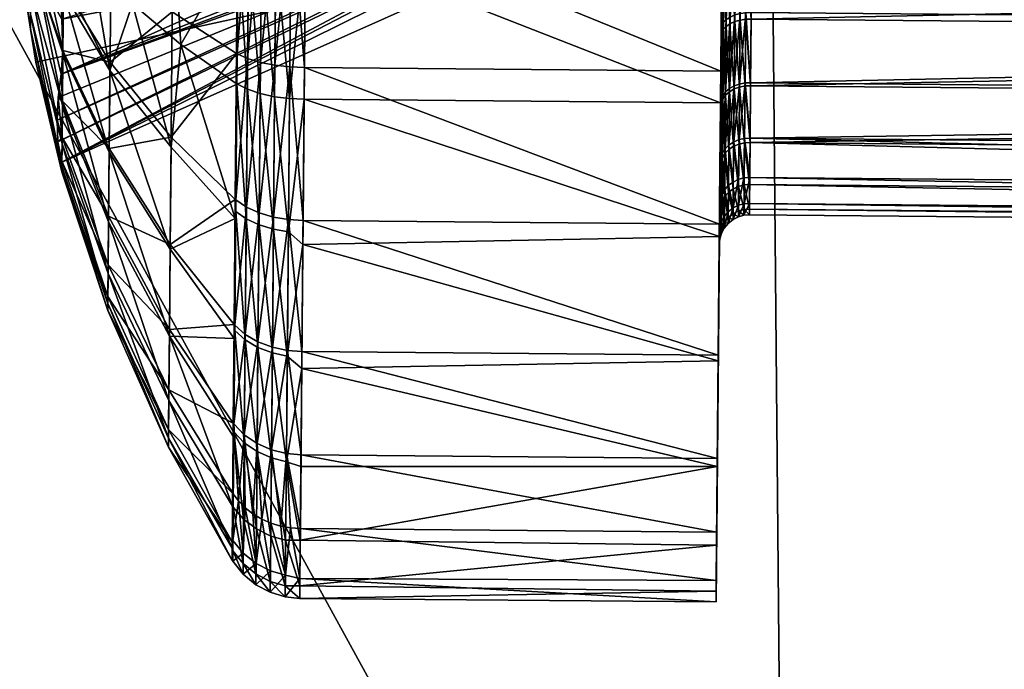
# Model space of a CAD drawing. Header units: centimetres. Extents: x 0 to 20, y -10.6 to 52.4.
# Tile 75 of 256: x 4.663 to 4.993, y -0.829 to -0.611. Entities that reach past the tile are written whole.
import ezdxf

# ---------------------------------------------------------------- set-up
doc = ezdxf.new("R2010")
doc.units = ezdxf.units.CM
doc.layers.add('2563', color=7, linetype='Continuous', true_color=0xe59ad7)
doc.layers.add('2589', color=7, linetype='Continuous', true_color=0x9a9ae5)

msp = doc.modelspace()

# ---------------------------------------------------------------- meshes
at = {"layer": '2563', "color": 254, "true_color": 0xcad1ee}
mesh = msp.add_polyface(dxfattribs=at)
corners = [(5.69193, 1.02199, 37.27855), (5.37775, -0.084, 37.25129), (5.42051, -0.08895, 37.27855), (5.65171, 1.03732, 37.25129), (5.2856, -0.07333, 37.21296), (5.56502, 1.07034, 37.21296), (4.91015, -0.02986, 37.07284), (5.21182, 1.20489, 37.07284), (4.17123, 0.05569, 36.74876), (4.30062, 0.7762, 36.74876), (4.5167, 1.4697, 36.74876), (3.6035, 0.94687, 36.35108), (3.84601, 1.7252, 36.35108), (3.45829, 0.13823, 36.35108), (3.27134, 1.02819, 36.11679), (3.11859, 0.17756, 36.11679), (5.46973, -1.22731, 37.31524), (5.52092, -0.10058, 37.4179), (5.45943, -0.09346, 37.31524), (5.4309, -1.23253, 37.27855), (5.38824, -1.23825, 37.25129), (5.2963, -1.2506, 37.21296), (4.9217, -1.30088, 37.07284), (3.41489, -0.68219, 36.35108), (4.13256, -0.67533, 36.74876), (3.55288, 1.83686, 35.6767), (3.36118, 1.0062, 35.7893), (3.29882, 1.02146, 35.6767), (3.61287, 1.81401, 35.7893), (3.45357, 0.98358, 35.88269), (3.70176, 1.78015, 35.88269), (3.75745, 0.90918, 36.09636), (3.99412, 1.66877, 36.09636), (4.42767, 0.74509, 36.47877), (4.63893, 1.42313, 36.47877), (5.01791, -0.04234, 36.79313), (5.31319, 1.16627, 36.79313), (4.30116, 0.04064, 36.47877), (3.61573, 0.12, 36.09636), (3.30496, 0.15599, 35.88269), (5.38491, -0.08483, 36.93011), (5.65844, 1.03475, 36.93011), (5.51671, -0.10009, 36.9859), (3.57337, -0.68068, 36.09636), (4.26335, -0.67407, 36.47877), (5.02921, -1.28645, 36.79313), (5.39539, -1.23729, 36.93011), (5.52688, -1.21964, 36.9859)]
mesh.append_faces([[corners[k] for k in face] for face in [(0, 1, 2), (3, 4, 1), (4, 3, 5), (5, 6, 4), (6, 5, 7), (7, 8, 6), (7, 9, 8), (10, 11, 9), (11, 10, 12), (9, 13, 8), (13, 9, 11), (9, 7, 10), (12, 14, 11), (11, 15, 13), (16, 17, 18), (19, 18, 2), (20, 2, 1), (21, 1, 4), (22, 4, 6), (8, 23, 24), (23, 8, 13), (24, 6, 8), (25, 26, 27), (28, 29, 26), (30, 31, 29), (32, 33, 31), (33, 32, 34), (35, 33, 34), (35, 34, 36), (31, 37, 38), (37, 31, 33), (33, 35, 37), (29, 38, 39), (38, 29, 31), (36, 40, 35), (40, 36, 41), (41, 42, 40), (43, 39, 38), (38, 44, 43), (44, 38, 37), (45, 37, 35), (46, 35, 40), (47, 40, 42)]], dxfattribs={"color": 254})
mesh = msp.add_polyface(dxfattribs=at)
corners = [(5.42051, -0.08895, 37.27855), (5.38824, -1.23825, 37.25129), (5.4309, -1.23253, 37.27855), (5.37775, -0.084, 37.25129), (5.2963, -1.2506, 37.21296), (5.2856, -0.07333, 37.21296), (4.9217, -1.30088, 37.07284), (4.91015, -0.02986, 37.07284), (4.18446, -1.39985, 36.74876), (4.13256, -0.67533, 36.74876), (3.47313, -1.49534, 36.35108), (3.41489, -0.68219, 36.35108), (5.58338, -2.35609, 37.21296), (5.23164, -2.49442, 37.07284), (4.53939, -2.76666, 36.74876), (4.32267, -2.10171, 36.74876), (3.62825, -2.28304, 36.35108), (3.87148, -3.02933, 36.35108), (3.29738, -2.36944, 36.11679), (3.55324, -3.15448, 36.11679), (3.26054, -0.68367, 35.88269), (3.63022, -1.47425, 36.09636), (3.32015, -1.51588, 35.88269), (3.57337, -0.68068, 36.09636), (5.02921, -1.28645, 36.79313), (4.26335, -0.67407, 36.47877), (4.30116, 0.04064, 36.47877), (4.3141, -1.38245, 36.47877), (5.01791, -0.04234, 36.79313), (5.39539, -1.23729, 36.93011), (3.22587, -1.52853, 35.7893), (3.4789, -2.32204, 35.88269), (3.38686, -2.34608, 35.7893), (3.7816, -2.243, 36.09636), (4.66111, -2.71879, 36.47877), (5.33259, -2.45472, 36.79313), (4.01897, -2.97132, 36.09636), (3.72783, -3.08582, 35.88269), (3.32475, -2.3623, 35.6767), (3.63931, -3.12063, 35.7893), (3.57956, -3.14413, 35.6767), (5.67641, -2.3195, 36.93011)]
mesh.append_faces([[corners[k] for k in face] for face in [(0, 1, 2), (3, 4, 1), (5, 6, 4), (7, 8, 6), (7, 9, 8), (9, 10, 8), (10, 9, 11), (12, 1, 4), (4, 13, 12), (13, 4, 6), (6, 14, 13), (6, 15, 14), (8, 16, 15), (16, 8, 10), (15, 17, 14), (17, 15, 16), (15, 6, 8), (10, 18, 16), (16, 19, 17), (19, 16, 18), (20, 21, 22), (21, 20, 23), (24, 25, 26), (23, 27, 21), (27, 23, 25), (25, 24, 27), (28, 29, 24), (30, 31, 32), (31, 30, 22), (22, 33, 31), (33, 22, 21), (34, 33, 21), (34, 21, 27), (27, 35, 34), (35, 27, 24), (31, 36, 37), (36, 31, 33), (33, 34, 36), (38, 39, 40), (39, 38, 32), (32, 37, 39), (37, 32, 31), (24, 41, 35), (41, 24, 29)]], dxfattribs={"color": 254})
at = {"layer": '2589', "color": 9, "true_color": 0xc6c1bc}
mesh = msp.add_polyface(dxfattribs=at)
corners = [(4.91003, -0.38023, 185.79591), (5.69992, -0.3959, 185.76991), (4.90996, -0.3889, 185.76991), (5.69749, -0.67064, 185.89037), (4.90764, -0.65039, 185.91437), (4.90752, -0.66364, 185.89037), (5.69761, -0.65739, 185.91437), (5.69777, -0.63882, 185.93671), (4.9078, -0.63183, 185.93671), (5.69798, -0.61529, 185.95573), (4.90801, -0.60829, 185.95573), (5.69822, -0.58782, 185.96986), (4.90826, -0.58082, 185.96986), (5.69849, -0.55803, 185.97809), (4.90852, -0.55103, 185.97809), (5.69876, -0.52783, 185.98004), (4.90879, -0.52084, 185.98004), (5.69901, -0.49904, 185.97618), (4.90904, -0.49204, 185.97618), (5.69924, -0.47304, 185.96751), (4.90927, -0.46604, 185.96751), (5.69945, -0.44905, 185.95425), (4.90948, -0.44205, 185.95425), (5.69965, -0.4267, 185.9357), (4.90968, -0.4197, 185.9357), (5.69982, -0.40769, 185.91216), (4.90985, -0.40069, 185.91216), (5.69995, -0.39355, 185.88469), (4.90998, -0.38655, 185.88469), (5.70002, -0.38533, 185.8549), (4.91005, -0.37833, 185.8549), (5.70004, -0.38337, 185.82471), (4.91007, -0.37638, 185.82471), (5.7, -0.38723, 185.79591), (4.90744, -0.67231, 185.86436), (5.69738, -0.68317, 185.83557), (5.69741, -0.67931, 185.86436), (4.90752, -0.66364, 185.89037), (5.69749, -0.67064, 185.89037), (5.69981, -0.40915, 185.74591), (4.90984, -0.40215, 185.74591), (4.90996, -0.3889, 185.76991), (5.69964, -0.42772, 185.72357), (4.90967, -0.42072, 185.72357), (4.90947, -0.44425, 185.70454), (5.69919, -0.47872, 185.69041), (4.90922, -0.47173, 185.69041), (4.90896, -0.50151, 185.68219), (5.69893, -0.50851, 185.68219), (4.90869, -0.53171, 185.68024), (5.6984, -0.5675, 185.6841), (4.90844, -0.5605, 185.6841), (4.90821, -0.5865, 185.69276), (5.69817, -0.5935, 185.69276), (4.90799, -0.61049, 185.70602), (5.69796, -0.61749, 185.70602), (4.90779, -0.63284, 185.72458), (5.69776, -0.63984, 185.72458), (4.90763, -0.65185, 185.74812), (5.6976, -0.65885, 185.74812), (5.69747, -0.67299, 185.77559), (4.9075, -0.666, 185.77559), (5.6974, -0.68121, 185.80537), (4.90743, -0.67421, 185.80537), (4.90741, -0.67617, 185.83557), (4.90814, -0.38873, 185.76984), (4.91003, -0.38023, 185.79591), (4.90996, -0.3889, 185.76991), (4.90968, -0.4197, 185.9357), (4.90767, -0.44194, 185.95441), (4.90948, -0.44205, 185.95425), (4.90985, -0.40069, 185.91216), (4.90786, -0.41957, 185.93582), (4.90998, -0.38655, 185.88469), (4.90803, -0.40053, 185.91225), (4.91005, -0.37833, 185.8549), (4.90816, -0.38638, 185.88475), (4.91007, -0.37638, 185.82471), (4.90823, -0.37815, 185.85492), (4.90825, -0.37619, 185.82469), (4.90802, -0.402, 185.74582), (4.90996, -0.3889, 185.76991), (4.90984, -0.40215, 185.74591), (4.90765, -0.44414, 185.70441), (4.90967, -0.42072, 185.72357), (4.90947, -0.44425, 185.70454), (4.90786, -0.42058, 185.72345)]
mesh.append_faces([[corners[k] for k in face] for face in [(0, 1, 2), (3, 4, 5), (6, 4, 3), (7, 4, 6), (7, 8, 4), (9, 8, 7), (9, 10, 8), (11, 12, 10), (13, 14, 12), (15, 16, 14), (17, 18, 16), (19, 20, 18), (21, 22, 20), (23, 24, 22), (25, 26, 24), (27, 28, 26), (29, 30, 28), (31, 32, 30), (33, 0, 32), (34, 35, 36), (37, 36, 38), (34, 36, 37), (39, 40, 41), (42, 43, 40), (42, 44, 43), (45, 46, 44), (45, 47, 46), (48, 49, 47), (50, 51, 49), (50, 52, 51), (53, 54, 52), (55, 56, 54), (57, 56, 55), (57, 58, 56), (59, 58, 57), (60, 58, 59), (60, 61, 58), (62, 61, 60), (62, 63, 61), (35, 63, 62), (35, 64, 63), (35, 34, 64), (65, 66, 67), (68, 69, 70), (71, 72, 68), (73, 74, 71), (75, 76, 73), (77, 78, 75), (66, 79, 77), (80, 81, 82), (83, 84, 85), (86, 82, 84)]], dxfattribs={"color": 9})
mesh = msp.add_polyface(dxfattribs=at)
corners = [(5.69876, -0.52783, 185.98004), (5.69924, -0.47304, 185.96751), (5.69901, -0.49904, 185.97618), (5.69761, -0.65739, 185.91437), (5.69798, -0.61529, 185.95573), (5.69777, -0.63882, 185.93671), (5.69822, -0.58782, 185.96986), (5.69849, -0.55803, 185.97809), (5.69749, -0.67064, 185.89037), (5.69741, -0.67931, 185.86436), (5.69738, -0.68317, 185.83557), (5.6974, -0.68121, 185.80537), (5.69747, -0.67299, 185.77559), (5.6976, -0.65885, 185.74812), (5.69776, -0.63984, 185.72458), (5.69796, -0.61749, 185.70602), (5.69817, -0.5935, 185.69276), (5.6984, -0.5675, 185.6841), (5.69866, -0.53871, 185.68024), (5.69893, -0.50851, 185.68219), (5.69919, -0.47872, 185.69041), (5.69943, -0.45125, 185.70454), (5.69964, -0.42772, 185.72357), (5.69981, -0.40915, 185.74591), (5.69992, -0.3959, 185.76991), (5.7, -0.38723, 185.79591), (5.70004, -0.38337, 185.82471), (5.70002, -0.38533, 185.8549), (5.69995, -0.39355, 185.88469), (5.69982, -0.40769, 185.91216), (5.69965, -0.4267, 185.9357), (5.69945, -0.44905, 185.95425), (5.69822, -0.58782, 185.96986), (4.90801, -0.60829, 185.95573), (5.69798, -0.61529, 185.95573), (5.69849, -0.55803, 185.97809), (4.90826, -0.58082, 185.96986), (5.69876, -0.52783, 185.98004), (4.90852, -0.55103, 185.97809), (5.69901, -0.49904, 185.97618), (4.90879, -0.52084, 185.98004), (5.69924, -0.47304, 185.96751), (4.90904, -0.49204, 185.97618), (5.69945, -0.44905, 185.95425), (4.90927, -0.46604, 185.96751), (5.69965, -0.4267, 185.9357), (4.90948, -0.44205, 185.95425), (5.69982, -0.40769, 185.91216), (4.90968, -0.4197, 185.9357), (5.69995, -0.39355, 185.88469), (4.90985, -0.40069, 185.91216), (5.70002, -0.38533, 185.8549), (4.90998, -0.38655, 185.88469), (5.70004, -0.38337, 185.82471), (4.91005, -0.37833, 185.8549), (5.7, -0.38723, 185.79591), (4.91007, -0.37638, 185.82471), (5.69992, -0.3959, 185.76991), (4.91003, -0.38023, 185.79591), (5.69981, -0.40915, 185.74591), (4.90996, -0.3889, 185.76991), (5.69992, -0.3959, 185.76991), (5.69964, -0.42772, 185.72357), (4.90984, -0.40215, 185.74591), (5.69943, -0.45125, 185.70454), (4.90947, -0.44425, 185.70454), (5.69919, -0.47872, 185.69041), (5.69893, -0.50851, 185.68219), (4.90896, -0.50151, 185.68219), (5.69866, -0.53871, 185.68024), (4.90869, -0.53171, 185.68024), (5.6984, -0.5675, 185.6841), (5.69817, -0.5935, 185.69276), (4.90821, -0.5865, 185.69276), (5.69796, -0.61749, 185.70602), (4.90799, -0.61049, 185.70602)]
mesh.append_faces([[corners[k] for k in face] for face in [(0, 1, 2), (3, 4, 5), (3, 6, 4), (3, 7, 6), (8, 7, 3), (8, 0, 7), (9, 0, 8), (10, 0, 9), (11, 0, 10), (12, 0, 11), (13, 0, 12), (14, 0, 13), (15, 0, 14), (16, 0, 15), (17, 0, 16), (18, 0, 17), (19, 0, 18), (20, 0, 19), (21, 0, 20), (22, 0, 21), (23, 0, 22), (24, 0, 23), (25, 0, 24), (26, 0, 25), (27, 0, 26), (28, 0, 27), (29, 0, 28), (30, 0, 29), (31, 0, 30), (1, 0, 31), (32, 33, 34), (35, 36, 32), (37, 38, 35), (39, 40, 37), (41, 42, 39), (43, 44, 41), (45, 46, 43), (47, 48, 45), (49, 50, 47), (51, 52, 49), (53, 54, 51), (55, 56, 53), (57, 58, 55), (59, 60, 61), (62, 63, 59), (64, 65, 62), (66, 65, 64), (67, 68, 66), (69, 70, 67), (71, 70, 69), (72, 73, 71), (74, 75, 72)]], dxfattribs={"color": 9})
mesh = msp.add_polyface(dxfattribs=at)
corners = [(4.90582, -0.65051, 185.91446), (4.90752, -0.66364, 185.89037), (4.90764, -0.65039, 185.91437), (4.90559, -0.6638, 185.89044), (4.90598, -0.63193, 185.93683), (4.9078, -0.63183, 185.93671), (4.90619, -0.60837, 185.95587), (4.90801, -0.60829, 185.95573), (4.90644, -0.58086, 185.97003), (4.90826, -0.58082, 185.96986), (4.9067, -0.55104, 185.97824), (4.90852, -0.55103, 185.97809), (4.90697, -0.52081, 185.98021), (4.90879, -0.52084, 185.98004), (4.90722, -0.49199, 185.97635), (4.90904, -0.49204, 185.97618), (4.90511, -0.52078, 185.98074), (4.90536, -0.49185, 185.97687), (4.90484, -0.55111, 185.97878), (4.90457, -0.58104, 185.97052), (4.90433, -0.60864, 185.95631), (4.90562, -0.67245, 185.86441), (4.90752, -0.66364, 185.89037), (4.90559, -0.6638, 185.89044), (4.90744, -0.67231, 185.86436), (4.90559, -0.67632, 185.83559), (4.90741, -0.67617, 185.83557), (4.90561, -0.67436, 185.80536), (4.90743, -0.67421, 185.80537), (4.90568, -0.66614, 185.77553), (4.9075, -0.666, 185.77559), (4.90581, -0.65198, 185.74803), (4.90763, -0.65185, 185.74812), (4.90597, -0.63294, 185.72446), (4.90779, -0.63284, 185.72458), (4.90617, -0.61057, 185.70587), (4.90799, -0.61049, 185.70602), (4.90638, -0.58655, 185.69261), (4.90821, -0.5865, 185.69276), (4.90662, -0.56052, 185.68393), (4.90844, -0.5605, 185.6841), (4.90687, -0.5317, 185.68007), (4.90869, -0.53171, 185.68024), (4.90896, -0.50151, 185.68219), (4.90714, -0.50147, 185.68204), (4.90922, -0.47173, 185.69041), (4.90431, -0.61085, 185.70543), (4.90452, -0.58675, 185.69212), (4.90475, -0.56063, 185.68341), (4.90501, -0.5317, 185.67953), (4.90528, -0.50137, 185.6815), (4.90554, -0.47144, 185.68976)]
mesh.append_faces([[corners[k] for k in face] for face in [(0, 1, 2), (0, 3, 1), (2, 4, 0), (5, 4, 2), (5, 6, 4), (7, 6, 5), (7, 8, 6), (9, 8, 7), (9, 10, 8), (11, 10, 9), (11, 12, 10), (13, 12, 11), (13, 14, 12), (15, 14, 13), (14, 16, 12), (16, 14, 17), (12, 18, 10), (18, 12, 16), (10, 19, 8), (8, 20, 6), (21, 22, 23), (21, 24, 22), (25, 24, 21), (25, 26, 24), (27, 26, 25), (27, 28, 26), (29, 28, 27), (29, 30, 28), (31, 30, 29), (31, 32, 30), (33, 32, 31), (33, 34, 32), (35, 34, 33), (35, 36, 34), (37, 36, 35), (37, 38, 36), (39, 38, 37), (39, 40, 38), (41, 40, 39), (41, 42, 40), (41, 43, 42), (44, 43, 41), (44, 45, 43), (33, 46, 35), (35, 47, 37), (37, 48, 39), (39, 49, 41), (49, 39, 48), (41, 50, 44), (50, 41, 49), (51, 44, 50)]], dxfattribs={"color": 9})
mesh = msp.add_polyface(dxfattribs=at)
corners = [(4.90536, -0.49185, 185.97687), (4.90332, -0.52073, 185.98167), (4.90511, -0.52078, 185.98074), (4.90357, -0.49162, 185.97777), (4.90172, -0.52067, 185.98297), (4.90198, -0.49131, 185.97903), (4.90042, -0.5206, 185.98456), (4.90305, -0.55125, 185.97969), (4.90484, -0.55111, 185.97878), (4.90144, -0.55145, 185.98097), (4.90457, -0.58104, 185.97052), (4.9067, -0.55104, 185.97824), (4.90278, -0.58136, 185.97139), (4.90118, -0.58182, 185.9726), (4.90014, -0.5517, 185.98254), (4.89987, -0.58239, 185.97409), (4.90433, -0.60864, 185.95631), (4.90644, -0.58086, 185.97003), (4.90253, -0.60913, 185.95709), (4.90093, -0.60983, 185.95818), (4.90619, -0.60837, 185.95587), (4.90412, -0.63229, 185.93721), (4.90598, -0.63193, 185.93683), (4.90232, -0.63292, 185.93787), (4.90071, -0.63382, 185.9388), (4.90411, -0.6333, 185.72409), (4.90251, -0.61136, 185.70467), (4.90431, -0.61085, 185.70543), (4.90231, -0.63395, 185.72343), (4.90091, -0.61207, 185.7036), (4.90452, -0.58675, 185.69212), (4.90617, -0.61057, 185.70587), (4.90273, -0.58711, 185.69127), (4.90112, -0.58762, 185.69008), (4.90475, -0.56063, 185.68341), (4.90638, -0.58655, 185.69261), (4.90296, -0.56082, 185.68251), (4.90136, -0.56111, 185.68124), (4.90322, -0.53172, 185.6786), (4.90501, -0.5317, 185.67953), (4.90162, -0.53175, 185.67731), (4.90006, -0.56146, 185.67969), (4.90032, -0.5318, 185.67572), (4.90349, -0.5012, 185.68059), (4.90528, -0.50137, 185.6815), (4.90189, -0.50097, 185.67931), (4.9006, -0.50069, 185.67773)]
mesh.append_faces([[corners[k] for k in face] for face in [(0, 1, 2), (1, 0, 3), (3, 4, 1), (4, 3, 5), (5, 6, 4), (2, 7, 8), (7, 2, 1), (1, 9, 7), (9, 1, 4), (10, 11, 8), (8, 12, 10), (12, 8, 7), (7, 13, 12), (13, 7, 9), (4, 14, 9), (14, 4, 6), (9, 15, 13), (16, 17, 10), (10, 18, 16), (18, 10, 12), (12, 19, 18), (19, 12, 13), (20, 21, 22), (21, 20, 16), (16, 23, 21), (23, 16, 18), (18, 24, 23), (24, 18, 19), (25, 26, 27), (28, 29, 26), (30, 31, 27), (27, 32, 30), (32, 27, 26), (26, 33, 32), (33, 26, 29), (34, 35, 30), (30, 36, 34), (36, 30, 32), (32, 37, 36), (37, 32, 33), (34, 38, 39), (38, 34, 36), (36, 40, 38), (40, 36, 37), (33, 41, 37), (37, 42, 40), (39, 43, 44), (43, 39, 38), (38, 45, 43), (45, 38, 40), (40, 46, 45), (46, 40, 42)]], dxfattribs={"color": 9})
mesh = msp.add_polyface(dxfattribs=at)
corners = [(4.89814, -0.61268, 185.96257), (4.89796, -0.61367, 185.9641), (4.89774, -0.63877, 185.94382), (4.8984, -0.58371, 185.97749), (4.89822, -0.58437, 185.97919), (4.89867, -0.55229, 185.98615), (4.90014, -0.5517, 185.98254), (4.89894, -0.58303, 185.97575), (4.89987, -0.58239, 185.97409), (4.89921, -0.55199, 185.98431), (4.90118, -0.58182, 185.9726), (4.89962, -0.61069, 185.95952), (4.90093, -0.60983, 185.95818), (4.89868, -0.61166, 185.96101), (4.89941, -0.63494, 185.93993), (4.90071, -0.63382, 185.9388), (4.89847, -0.63619, 185.94119), (4.89792, -0.6375, 185.94252), (4.89859, -0.56228, 185.67613), (4.89817, -0.59043, 185.68361), (4.89842, -0.56269, 185.67436), (4.89834, -0.5897, 185.68527), (4.89794, -0.61602, 185.69774), (4.89812, -0.615, 185.69925), (4.89773, -0.63985, 185.71754), (4.90071, -0.63486, 185.72252), (4.8996, -0.61296, 185.70227), (4.90091, -0.61207, 185.7036), (4.8994, -0.63598, 185.72139), (4.89866, -0.61396, 185.70079), (4.89846, -0.63724, 185.72014), (4.89982, -0.58825, 185.68861), (4.90112, -0.58762, 185.69008), (4.89889, -0.58896, 185.68698), (4.90006, -0.56146, 185.67969), (4.89913, -0.56186, 185.67795), (4.89842, -0.56269, 185.67436), (4.89774, -0.63861, 185.5737), (4.89817, -0.59008, 185.55753), (4.89817, -0.59043, 185.68361), (4.89822, -0.58437, 185.97919), (4.89784, -0.628, 186.09097), (4.89796, -0.61367, 185.9641), (4.89833, -0.5724, 186.10629), (4.89833, -0.5724, 186.10629), (4.75869, -0.57116, 186.10629), (4.89784, -0.628, 186.09097), (4.75857, -0.58411, 185.55646), (4.89817, -0.59008, 185.55753), (4.89774, -0.63861, 185.5737), (4.83318, -0.58877, 185.81743), (4.83325, -0.58056, 185.8217), (4.83327, -0.57847, 185.81291), (4.83325, -0.58114, 185.8329), (4.83325, -0.58097, 185.83522), (4.83332, -0.5736, 185.80206), (4.83325, -0.58067, 185.79669), (4.83329, -0.57616, 185.80699), (4.83337, -0.56769, 185.79381), (4.83327, -0.57939, 185.84422), (4.82829, -0.57973, 185.84413), (4.83329, -0.57653, 185.85246), (4.82835, -0.57255, 185.8605), (4.83335, -0.56937, 185.86443), (4.8333, -0.57536, 185.85495), (4.83329, -0.57653, 185.85246)]
mesh.append_faces([[corners[k] for k in face] for face in [(0, 1, 2), (3, 1, 0), (3, 4, 1), (5, 4, 3), (6, 7, 8), (9, 3, 7), (10, 11, 12), (11, 10, 8), (8, 13, 11), (13, 8, 7), (7, 0, 13), (0, 7, 3), (12, 14, 15), (14, 12, 11), (11, 16, 14), (16, 11, 13), (13, 17, 16), (17, 13, 0), (18, 19, 20), (21, 19, 18), (21, 22, 19), (23, 22, 21), (23, 24, 22), (25, 26, 27), (26, 25, 28), (28, 29, 26), (30, 23, 29), (27, 31, 32), (31, 27, 26), (26, 33, 31), (33, 26, 29), (29, 21, 33), (21, 29, 23), (34, 32, 31), (35, 31, 33), (33, 18, 35), (18, 33, 21), (36, 37, 38), (39, 37, 36), (40, 41, 42), (40, 43, 41), (44, 45, 46), (47, 48, 49), (50, 51, 52), (53, 50, 54), (51, 50, 53), (55, 56, 57), (56, 55, 58), (59, 60, 61), (62, 63, 64), (62, 64, 65)]], dxfattribs={"color": 9})
mesh = msp.add_polyface(dxfattribs=at)
corners = [(4.71669, -0.61903, 185.61472), (4.71414, -0.57695, 185.60655), (4.73574, -0.58577, 185.56975), (4.70047, -0.60538, 185.64551), (4.67598, -0.59381, 185.7175), (4.69294, -0.62771, 185.67784), (4.67736, -0.60147, 185.71629), (4.67693, -0.65022, 185.88539), (4.6756, -0.63684, 185.89975), (4.67522, -0.64442, 185.88284), (4.67704, -0.63807, 185.90739), (4.67661, -0.629, 185.91647), (4.67719, -0.62104, 185.92789), (4.6684, -0.59521, 185.9017), (4.67547, -0.65171, 185.86581), (4.66813, -0.62493, 185.83392), (4.67683, -0.66171, 185.83513), (4.67634, -0.65871, 185.84871), (4.6663, -0.61386, 185.81512), (4.67685, -0.65991, 185.80743), (4.66274, -0.59067, 185.81892), (4.66634, -0.60888, 185.79706), (4.66277, -0.58699, 185.80559), (4.66642, -0.6003, 185.7804), (4.66839, -0.59571, 185.75906), (4.67703, -0.63941, 185.75491), (4.67718, -0.62197, 185.73332), (4.67677, -0.61056, 185.72536), (4.66666, -0.57388, 185.90631), (4.67738, -0.59946, 185.94533), (4.71349, -0.65012, 186.02242), (4.73542, -0.622, 186.07927), (4.71386, -0.60806, 186.04407), (4.71346, -0.65349, 185.64011), (4.71669, -0.61903, 185.61472), (4.73493, -0.67743, 185.61057), (4.70047, -0.60538, 185.64551), (4.68681, -0.5913, 185.67734), (4.69269, -0.65512, 185.70062), (4.69249, -0.67846, 185.72949), (4.67691, -0.65238, 185.78011), (4.69271, -0.65388, 185.96091), (4.69296, -0.625, 185.98424), (4.69326, -0.59129, 186.00159), (4.66839, -0.59571, 185.75906), (4.83325, -0.58067, 185.79669), (4.67677, -0.61056, 185.72536), (4.83318, -0.58877, 185.81743), (4.66813, -0.62493, 185.83392), (4.67634, -0.65871, 185.84871), (4.66274, -0.59067, 185.81892), (4.6684, -0.59521, 185.9017), (4.83345, -0.55906, 185.88521), (4.67661, -0.629, 185.91647), (4.82704, -0.5785, 185.84846), (4.67634, -0.65871, 185.84871), (4.67547, -0.65171, 185.86581), (4.82707, -0.57491, 185.85667), (4.6756, -0.63684, 185.89975), (4.67661, -0.629, 185.91647), (4.67522, -0.64442, 185.88284), (4.82663, -0.57689, 185.85265)]
mesh.append_faces([[corners[k] for k in face] for face in [(0, 1, 2), (3, 1, 0), (4, 5, 6), (7, 8, 9), (10, 8, 7), (10, 11, 8), (12, 11, 10), (12, 13, 11), (14, 7, 9), (15, 16, 17), (16, 18, 19), (15, 18, 16), (20, 18, 15), (20, 21, 18), (22, 21, 20), (22, 23, 21), (24, 25, 23), (24, 26, 25), (27, 26, 24), (27, 6, 26), (4, 6, 27), (28, 12, 29), (28, 13, 12), (30, 31, 32), (33, 34, 35), (33, 36, 34), (5, 36, 33), (5, 37, 36), (5, 4, 37), (6, 38, 26), (38, 6, 5), (26, 39, 25), (23, 40, 21), (40, 23, 25), (21, 19, 18), (19, 21, 40), (10, 41, 12), (12, 42, 29), (42, 12, 41), (43, 29, 42), (41, 30, 42), (42, 32, 43), (32, 42, 30), (44, 45, 46), (47, 48, 49), (47, 50, 48), (51, 52, 53), (54, 55, 56), (57, 58, 59), (57, 60, 58), (61, 56, 60)]], dxfattribs={"color": 9})
mesh = msp.add_polyface(dxfattribs=at)
corners = [(4.89784, -0.628, 186.09097), (4.75869, -0.57116, 186.10629), (4.75819, -0.62677, 186.09097), (4.75857, -0.58411, 185.55646), (4.89774, -0.63861, 185.5737), (4.7581, -0.63738, 185.5737), (4.73574, -0.58577, 185.56975), (4.73554, -0.63227, 185.5849), (4.73533, -0.63213, 185.58521), (4.73493, -0.67743, 185.61057), (4.75319, -0.63715, 185.57411), (4.75857, -0.58411, 185.55646), (4.7581, -0.63738, 185.5737), (4.75362, -0.58869, 185.55797), (4.73596, -0.58585, 185.56943), (4.74777, -0.68101, 185.60001), (4.74334, -0.63548, 185.57773), (4.74817, -0.63653, 185.57544), (4.74295, -0.67956, 185.60208), (4.73904, -0.63403, 185.58095), (4.73865, -0.67755, 185.605), (4.74859, -0.58832, 185.55937), (4.74376, -0.5877, 185.56181), (4.73945, -0.58686, 185.56523), (4.75377, -0.57104, 186.10585), (4.75819, -0.62677, 186.09097), (4.75869, -0.57116, 186.10629), (4.75328, -0.62656, 186.09055), (4.75774, -0.67805, 186.06458), (4.73563, -0.62212, 186.07957), (4.73542, -0.622, 186.07927), (4.73499, -0.67098, 186.05406), (4.73611, -0.56894, 186.09424), (4.73589, -0.56889, 186.09392), (4.74826, -0.62599, 186.0892), (4.74875, -0.57076, 186.10443), (4.74343, -0.62503, 186.08687), (4.74392, -0.5703, 186.10196), (4.73913, -0.62372, 186.0836), (4.73961, -0.56969, 186.0985), (4.74781, -0.67692, 186.06299), (4.74299, -0.67551, 186.06088), (4.73869, -0.67356, 186.05795), (4.7352, -0.67116, 186.05434), (4.71669, -0.61903, 185.61472), (4.73574, -0.58577, 185.56975), (4.73533, -0.63213, 185.58521), (4.73493, -0.67743, 185.61057), (4.71669, -0.61903, 185.61472), (4.73533, -0.63213, 185.58521), (4.71386, -0.60806, 186.04407), (4.73542, -0.622, 186.07927), (4.73589, -0.56889, 186.09392), (4.71349, -0.65012, 186.02242), (4.73499, -0.67098, 186.05406), (4.83341, -0.56289, 185.78889), (4.67677, -0.61056, 185.72536), (4.83325, -0.58067, 185.79669), (4.66274, -0.59067, 185.81892), (4.83318, -0.58877, 185.81743), (4.83327, -0.57847, 185.81291), (4.83329, -0.57616, 185.80699), (4.66277, -0.58699, 185.80559), (4.83328, -0.5779, 185.81126), (4.83327, -0.57847, 185.81291), (4.83338, -0.56686, 185.86742), (4.67661, -0.629, 185.91647), (4.83345, -0.55906, 185.88521), (4.82835, -0.57255, 185.8605), (4.82707, -0.57491, 185.85667), (4.82663, -0.57689, 185.85265), (4.67522, -0.64442, 185.88284), (4.82704, -0.5785, 185.84846), (4.67547, -0.65171, 185.86581), (4.67634, -0.65871, 185.84871), (4.83325, -0.58097, 185.83522), (4.83318, -0.58877, 185.81743), (4.82829, -0.57973, 185.84413)]
mesh.append_faces([[corners[k] for k in face] for face in [(0, 1, 2), (3, 4, 5), (6, 7, 8), (7, 9, 8), (10, 11, 12), (13, 11, 10), (7, 6, 14), (15, 16, 17), (18, 19, 16), (20, 7, 19), (10, 21, 13), (21, 10, 17), (17, 22, 21), (22, 17, 16), (16, 23, 22), (23, 16, 19), (19, 14, 23), (14, 19, 7), (24, 25, 26), (27, 25, 24), (27, 28, 25), (29, 30, 31), (32, 30, 29), (32, 33, 30), (24, 34, 27), (34, 24, 35), (35, 36, 34), (36, 35, 37), (37, 38, 36), (38, 37, 39), (39, 29, 38), (29, 39, 32), (40, 27, 34), (41, 34, 36), (42, 36, 38), (43, 38, 29), (44, 45, 46), (47, 48, 49), (50, 51, 52), (53, 54, 51), (55, 56, 57), (58, 59, 60), (61, 62, 63), (63, 62, 64), (65, 66, 67), (68, 66, 65), (69, 66, 68), (70, 71, 69), (72, 73, 70), (74, 75, 76), (74, 77, 75), (74, 72, 77)]], dxfattribs={"color": 9})
mesh = msp.add_polyface(dxfattribs=at)
corners = [(4.89924, -0.65406, 185.9169), (4.90043, -0.66626, 185.89154), (4.90055, -0.65275, 185.91602), (4.89918, -0.66762, 185.89215), (4.89823, -0.66921, 185.89285), (4.8983, -0.65553, 185.91791), (4.89764, -0.67094, 185.89362), (4.89775, -0.65707, 185.91896), (4.89744, -0.67271, 185.89439), (4.89757, -0.65857, 185.91998), (4.89792, -0.6375, 185.94252), (4.89774, -0.63877, 185.94382), (4.89814, -0.61268, 185.96257), (4.90071, -0.63382, 185.9388), (4.89941, -0.63494, 185.93993), (4.89847, -0.63619, 185.94119), (4.89791, -0.63856, 185.71883), (4.89773, -0.63985, 185.71754), (4.89812, -0.615, 185.69925), (4.89755, -0.66014, 185.74265), (4.89773, -0.65862, 185.74364), (4.89742, -0.67522, 185.77196), (4.8976, -0.67353, 185.77261), (4.89754, -0.68018, 185.86624), (4.89764, -0.67094, 185.89362), (4.89744, -0.67271, 185.89439), (4.89809, -0.67838, 185.86581), (4.89823, -0.66921, 185.89285), (4.89904, -0.67664, 185.8654), (4.89918, -0.66762, 185.89215), (4.90035, -0.6751, 185.86504), (4.90043, -0.66626, 185.89154), (4.90033, -0.67703, 185.8049), (4.89909, -0.67014, 185.77394), (4.90041, -0.66866, 185.77452), (4.89902, -0.6786, 185.80463), (4.89815, -0.6718, 185.7733), (4.89922, -0.65557, 185.74564), (4.90053, -0.65424, 185.74652), (4.89828, -0.65706, 185.74466), (4.8994, -0.63598, 185.72139), (4.90071, -0.63486, 185.72252), (4.89846, -0.63724, 185.72014), (4.89866, -0.61396, 185.70079), (4.89817, -0.59043, 185.68361), (4.89735, -0.6834, 185.59845), (4.89774, -0.63861, 185.5737), (4.89794, -0.61602, 185.69774), (4.89773, -0.63985, 185.71754), (4.89698, -0.72511, 185.6331), (4.89774, -0.63877, 185.94382), (4.89699, -0.72322, 186.02907), (4.89757, -0.65857, 185.91998), (4.89796, -0.61367, 185.9641), (4.89738, -0.67929, 186.06458), (4.89784, -0.628, 186.09097), (4.89784, -0.628, 186.09097), (4.75819, -0.62677, 186.09097), (4.89738, -0.67929, 186.06458), (4.7581, -0.63738, 185.5737), (4.89774, -0.63861, 185.5737), (4.89735, -0.6834, 185.59845)]
mesh.append_faces([[corners[k] for k in face] for face in [(0, 1, 2), (0, 3, 1), (0, 4, 3), (5, 4, 0), (5, 6, 4), (7, 6, 5), (7, 8, 6), (7, 9, 8), (10, 9, 7), (10, 11, 9), (12, 11, 10), (13, 0, 2), (0, 13, 14), (14, 5, 0), (5, 14, 15), (15, 7, 5), (7, 15, 10), (16, 17, 18), (16, 19, 17), (20, 19, 16), (20, 21, 19), (22, 21, 20), (23, 24, 25), (26, 27, 24), (28, 27, 26), (28, 29, 27), (30, 29, 28), (30, 31, 29), (32, 33, 34), (35, 36, 33), (34, 37, 38), (37, 34, 33), (33, 39, 37), (39, 33, 36), (36, 20, 39), (20, 36, 22), (38, 40, 41), (40, 38, 37), (37, 42, 40), (42, 37, 39), (39, 16, 42), (16, 39, 20), (43, 40, 42), (18, 42, 16), (44, 45, 46), (47, 45, 44), (48, 49, 47), (50, 51, 52), (53, 54, 50), (53, 55, 54), (56, 57, 58), (59, 60, 61)]], dxfattribs={"color": 9})
mesh = msp.add_polyface(dxfattribs=at)
corners = [(4.90395, -0.65094, 185.91476), (4.90559, -0.6638, 185.89044), (4.90582, -0.65051, 185.91446), (4.90369, -0.6643, 185.89067), (4.90216, -0.65169, 185.91528), (4.90194, -0.66515, 185.89105), (4.90055, -0.65275, 185.91602), (4.90043, -0.66626, 185.89154), (4.90598, -0.63193, 185.93683), (4.90412, -0.63229, 185.93721), (4.90232, -0.63292, 185.93787), (4.90071, -0.63382, 185.9388), (4.90196, -0.67385, 185.86475), (4.90043, -0.66626, 185.89154), (4.90035, -0.6751, 185.86504), (4.90194, -0.66515, 185.89105), (4.90369, -0.6643, 185.89067), (4.90376, -0.67296, 185.86453), (4.90559, -0.6638, 185.89044), (4.90562, -0.67245, 185.86441), (4.90372, -0.67684, 185.8356), (4.90559, -0.67632, 185.83559), (4.90192, -0.67775, 185.83563), (4.90031, -0.67903, 185.83568), (4.90374, -0.67487, 185.80527), (4.90561, -0.67436, 185.80536), (4.90194, -0.67577, 185.80511), (4.90033, -0.67703, 185.8049), (4.90381, -0.66662, 185.77533), (4.90568, -0.66614, 185.77553), (4.90202, -0.66747, 185.77499), (4.90041, -0.66866, 185.77452), (4.90394, -0.65241, 185.74773), (4.90581, -0.65198, 185.74803), (4.90214, -0.65317, 185.74722), (4.90053, -0.65424, 185.74652), (4.90411, -0.6333, 185.72409), (4.90597, -0.63294, 185.72446), (4.90231, -0.63395, 185.72343), (4.90071, -0.63486, 185.72252), (4.90431, -0.61085, 185.70543), (4.90251, -0.61136, 185.70467), (4.90091, -0.61207, 185.7036)]
mesh.append_faces([[corners[k] for k in face] for face in [(0, 1, 2), (0, 3, 1), (4, 3, 0), (4, 5, 3), (6, 5, 4), (6, 7, 5), (8, 0, 2), (0, 8, 9), (9, 4, 0), (4, 9, 10), (10, 6, 4), (6, 10, 11), (12, 13, 14), (12, 15, 13), (12, 16, 15), (17, 16, 12), (17, 18, 16), (19, 18, 17), (19, 20, 21), (20, 19, 17), (17, 22, 20), (22, 17, 12), (12, 23, 22), (23, 12, 14), (21, 24, 25), (24, 21, 20), (20, 26, 24), (26, 20, 22), (22, 27, 26), (27, 22, 23), (25, 28, 29), (28, 25, 24), (24, 30, 28), (30, 24, 26), (26, 31, 30), (31, 26, 27), (29, 32, 33), (32, 29, 28), (28, 34, 32), (34, 28, 30), (30, 35, 34), (35, 30, 31), (33, 36, 37), (36, 33, 32), (32, 38, 36), (38, 32, 34), (34, 39, 38), (39, 34, 35), (40, 37, 36), (41, 36, 38), (42, 38, 39)]], dxfattribs={"color": 9})
mesh = msp.add_polyface(dxfattribs=at)
corners = [(4.8976, -0.67353, 185.77261), (4.89734, -0.68398, 185.80373), (4.89742, -0.67522, 185.77196), (4.89752, -0.68219, 185.80403), (4.89732, -0.68607, 185.83594), (4.89751, -0.68425, 185.83588), (4.89736, -0.68196, 185.86665), (4.89754, -0.68018, 185.86624), (4.89744, -0.67271, 185.89439), (4.89809, -0.67838, 185.86581), (4.89764, -0.67094, 185.89362), (4.90035, -0.6751, 185.86504), (4.899, -0.68062, 185.83574), (4.90031, -0.67903, 185.83568), (4.89904, -0.67664, 185.8654), (4.89806, -0.6824, 185.8358), (4.89902, -0.6786, 185.80463), (4.90033, -0.67703, 185.8049), (4.89808, -0.68036, 185.80434), (4.89909, -0.67014, 185.77394), (4.89815, -0.6718, 185.7733), (4.89794, -0.61602, 185.69774), (4.89698, -0.72511, 185.6331), (4.89735, -0.6834, 185.59845), (4.89773, -0.63985, 185.71754), (4.89666, -0.7606, 185.67703), (4.89755, -0.66014, 185.74265), (4.89643, -0.787, 185.72832), (4.89742, -0.67522, 185.77196), (4.89629, -0.80233, 185.78392), (4.89734, -0.68398, 185.80373), (4.89626, -0.80599, 185.84029), (4.89732, -0.68607, 185.83594), (4.89632, -0.79878, 185.89403), (4.89736, -0.68196, 185.86665), (4.89647, -0.78261, 185.94257), (4.89744, -0.67271, 185.89439), (4.89669, -0.75787, 185.98735), (4.89757, -0.65857, 185.91998), (4.89699, -0.72322, 186.02907), (4.89774, -0.63877, 185.94382), (4.89738, -0.67929, 186.06458), (4.89669, -0.75787, 185.98735), (4.75704, -0.75663, 185.98735), (4.89647, -0.78261, 185.94257), (4.89699, -0.72322, 186.02907), (4.75735, -0.72198, 186.02907), (4.89738, -0.67929, 186.06458), (4.75774, -0.67805, 186.06458), (4.75682, -0.78137, 185.94257), (4.89632, -0.79878, 185.89403), (4.89647, -0.78261, 185.94257), (4.75667, -0.7981, 185.89165), (4.89626, -0.80599, 185.84029), (4.75662, -0.80486, 185.83669), (4.89629, -0.80233, 185.78392), (4.75665, -0.80054, 185.78075), (4.89643, -0.787, 185.72832), (4.75679, -0.7853, 185.72713), (4.89666, -0.7606, 185.67703), (4.7573, -0.72771, 185.63705), (4.89698, -0.72511, 185.6331), (4.75767, -0.68614, 185.6012), (4.89735, -0.6834, 185.59845)]
mesh.append_faces([[corners[k] for k in face] for face in [(0, 1, 2), (3, 1, 0), (3, 4, 1), (5, 4, 3), (5, 6, 4), (7, 6, 5), (7, 8, 6), (9, 10, 7), (11, 12, 13), (12, 11, 14), (14, 15, 12), (15, 14, 9), (9, 5, 15), (5, 9, 7), (13, 16, 17), (16, 13, 12), (12, 18, 16), (18, 12, 15), (15, 3, 18), (3, 15, 5), (19, 17, 16), (20, 16, 18), (18, 0, 20), (0, 18, 3), (21, 22, 23), (24, 25, 22), (26, 25, 24), (26, 27, 25), (28, 27, 26), (28, 29, 27), (30, 29, 28), (30, 31, 29), (32, 31, 30), (32, 33, 31), (34, 33, 32), (34, 35, 33), (36, 35, 34), (36, 37, 35), (38, 37, 36), (38, 39, 37), (40, 41, 39), (42, 43, 44), (45, 46, 42), (47, 48, 45), (49, 50, 51), (52, 53, 50), (54, 55, 53), (56, 57, 55), (58, 59, 57), (60, 61, 59), (62, 63, 61)]], dxfattribs={"color": 9})
mesh = msp.add_polyface(dxfattribs=at)
corners = [(4.73481, -0.71498, 185.64169), (4.73457, -0.71768, 185.64494), (4.73493, -0.67743, 185.61057), (4.73451, -0.74893, 185.68372), (4.73428, -0.75038, 185.68658), (4.73483, -0.71318, 186.02039), (4.73432, -0.74604, 185.9803), (4.73453, -0.74631, 185.9805), (4.73462, -0.71294, 186.02014), (4.7352, -0.67116, 186.05434), (4.67547, -0.65171, 185.86581), (4.67686, -0.65817, 185.86154), (4.67693, -0.65022, 185.88539), (4.67634, -0.65871, 185.84871), (4.67683, -0.66171, 185.83513), (4.71317, -0.68615, 185.9933), (4.73499, -0.67098, 186.05406), (4.71349, -0.65012, 186.02242), (4.73462, -0.71294, 186.02014), (4.71292, -0.71457, 185.95909), (4.73432, -0.74604, 185.9803), (4.71274, -0.73486, 185.92235), (4.7129, -0.71682, 185.70456), (4.73457, -0.71768, 185.64494), (4.73428, -0.75038, 185.68658), (4.71316, -0.6877, 185.66853), (4.73493, -0.67743, 185.61057), (4.71346, -0.65349, 185.64011), (4.69294, -0.62771, 185.67784), (4.69269, -0.65512, 185.70062), (4.69249, -0.67846, 185.72949), (4.67718, -0.62197, 185.73332), (4.67703, -0.63941, 185.75491), (4.69233, -0.69581, 185.76321), (4.67691, -0.65238, 185.78011), (4.71271, -0.73847, 185.74663), (4.69225, -0.70588, 185.79976), (4.67685, -0.65991, 185.80743), (4.69222, -0.70829, 185.83681), (4.7126, -0.75104, 185.79224), (4.71257, -0.75404, 185.83846), (4.69227, -0.70355, 185.87213), (4.69236, -0.69292, 185.90404), (4.71262, -0.74813, 185.88254), (4.6925, -0.67666, 185.93349), (4.67704, -0.63807, 185.90739), (4.69271, -0.65388, 185.96091)]
mesh.append_faces([[corners[k] for k in face] for face in [(0, 1, 2), (3, 1, 0), (3, 4, 1), (5, 6, 7), (5, 8, 6), (9, 8, 5), (10, 11, 12), (13, 11, 10), (13, 14, 11), (15, 16, 17), (15, 18, 16), (19, 18, 15), (19, 20, 18), (21, 20, 19), (22, 23, 24), (25, 23, 22), (25, 26, 23), (27, 26, 25), (28, 25, 29), (25, 28, 27), (30, 31, 29), (32, 33, 34), (33, 32, 30), (29, 22, 30), (22, 29, 25), (30, 35, 33), (35, 30, 22), (34, 36, 37), (36, 34, 33), (37, 38, 14), (38, 37, 36), (33, 39, 36), (39, 33, 35), (36, 40, 38), (40, 36, 39), (14, 41, 11), (41, 14, 38), (11, 42, 12), (42, 11, 41), (38, 43, 41), (43, 38, 40), (41, 21, 42), (21, 41, 43), (12, 44, 45), (44, 12, 42), (46, 45, 44), (42, 19, 44), (19, 42, 21), (44, 15, 46), (15, 44, 19), (17, 46, 15)]], dxfattribs={"color": 9})
mesh = msp.add_polyface(dxfattribs=at)
corners = [(4.89699, -0.72322, 186.02907), (4.75774, -0.67805, 186.06458), (4.75735, -0.72198, 186.02907), (4.89738, -0.67929, 186.06458), (4.75819, -0.62677, 186.09097), (4.75767, -0.68614, 185.6012), (4.89698, -0.72511, 185.6331), (4.7573, -0.72771, 185.63705), (4.7581, -0.63738, 185.5737), (4.89735, -0.6834, 185.59845), (4.73516, -0.67509, 185.60857), (4.73493, -0.67743, 185.61057), (4.73554, -0.63227, 185.5849), (4.73481, -0.71498, 185.64169), (4.75242, -0.72351, 185.63341), (4.7573, -0.72771, 185.63705), (4.75211, -0.75895, 185.67728), (4.75767, -0.68614, 185.6012), (4.75279, -0.68186, 185.59882), (4.7581, -0.63738, 185.5737), (4.75319, -0.63715, 185.57411), (4.74741, -0.72244, 185.63443), (4.74709, -0.75769, 185.67807), (4.74259, -0.72061, 185.6362), (4.74228, -0.75555, 185.67944), (4.73829, -0.71808, 185.63866), (4.73799, -0.75258, 185.68135), (4.73451, -0.74893, 185.68372), (4.74777, -0.68101, 185.60001), (4.74295, -0.67956, 185.60208), (4.73865, -0.67755, 185.605), (4.74817, -0.63653, 185.57544), (4.74334, -0.63548, 185.57773), (4.73904, -0.63403, 185.58095), (4.75283, -0.67776, 186.06419), (4.75774, -0.67805, 186.06458), (4.75328, -0.62656, 186.09055), (4.75735, -0.72198, 186.02907), (4.75244, -0.72162, 186.02875), (4.75704, -0.75663, 185.98735), (4.7352, -0.67116, 186.05434), (4.73499, -0.67098, 186.05406), (4.73462, -0.71294, 186.02014), (4.73563, -0.62212, 186.07957), (4.74781, -0.67692, 186.06299), (4.74826, -0.62599, 186.0892), (4.74299, -0.67551, 186.06088), (4.74343, -0.62503, 186.08687), (4.73869, -0.67356, 186.05795), (4.74742, -0.72056, 186.02773), (4.7426, -0.71875, 186.02594), (4.73831, -0.71625, 186.02345), (4.73913, -0.62372, 186.0836), (4.73483, -0.71318, 186.02039), (4.74712, -0.75497, 185.9863), (4.7423, -0.75286, 185.98489), (4.73801, -0.74992, 185.98291), (4.73453, -0.74631, 185.9805)]
mesh.append_faces([[corners[k] for k in face] for face in [(0, 1, 2), (3, 4, 1), (5, 6, 7), (8, 9, 5), (10, 11, 12), (13, 11, 10), (14, 15, 16), (14, 17, 15), (18, 17, 14), (18, 19, 17), (20, 19, 18), (16, 21, 14), (22, 23, 21), (24, 25, 23), (26, 13, 25), (13, 26, 27), (14, 28, 18), (28, 14, 21), (21, 29, 28), (29, 21, 23), (23, 30, 29), (30, 23, 25), (18, 31, 20), (31, 18, 28), (32, 28, 29), (33, 29, 30), (25, 10, 30), (10, 25, 13), (12, 30, 10), (34, 35, 36), (34, 37, 35), (38, 37, 34), (38, 39, 37), (40, 41, 42), (43, 41, 40), (36, 44, 34), (45, 46, 44), (47, 48, 46), (34, 49, 38), (49, 34, 44), (44, 50, 49), (50, 44, 46), (46, 51, 50), (51, 46, 48), (52, 40, 48), (48, 53, 51), (53, 48, 40), (54, 38, 49), (55, 49, 50), (56, 50, 51), (51, 57, 56), (57, 51, 53)]], dxfattribs={"color": 9})
mesh = msp.add_polyface(dxfattribs=at)
corners = [(4.73429, -0.77418, 185.73276), (4.73428, -0.75038, 185.68658), (4.73451, -0.74893, 185.68372), (4.73408, -0.77386, 185.73288), (4.73395, -0.78796, 185.78285), (4.73416, -0.78884, 185.78593), (4.73391, -0.79212, 185.83562), (4.73413, -0.79233, 185.83984), (4.73397, -0.7858, 185.88818), (4.73419, -0.78544, 185.89125), (4.73411, -0.76967, 185.93753), (4.73602, -0.77213, 185.9386), (4.73766, -0.78968, 185.89223), (4.73831, -0.77442, 185.93961), (4.74194, -0.79313, 185.89304), (4.74092, -0.77646, 185.94048), (4.74383, -0.77819, 185.94122), (4.73759, -0.79668, 185.84), (4.74188, -0.80022, 185.84013), (4.73763, -0.79313, 185.78523), (4.74191, -0.79662, 185.78465), (4.73776, -0.77823, 185.73119), (4.74205, -0.78153, 185.72992), (4.73799, -0.75258, 185.68135), (4.74228, -0.75555, 185.67944), (4.73829, -0.71808, 185.63866), (4.73602, -0.77213, 185.9386), (4.73432, -0.74604, 185.9803), (4.73411, -0.76967, 185.93753), (4.7423, -0.75286, 185.98489), (4.74092, -0.77646, 185.94048), (4.74383, -0.77819, 185.94122), (4.73801, -0.74992, 185.98291), (4.73831, -0.77442, 185.93961), (4.73453, -0.74631, 185.9805), (4.7426, -0.71875, 186.02594), (4.71274, -0.73486, 185.92235), (4.73411, -0.76967, 185.93753), (4.73432, -0.74604, 185.9803), (4.71262, -0.74813, 185.88254), (4.73397, -0.7858, 185.88818), (4.71257, -0.75404, 185.83846), (4.73391, -0.79212, 185.83562), (4.7126, -0.75104, 185.79224), (4.73395, -0.78796, 185.78285), (4.71271, -0.73847, 185.74663), (4.73408, -0.77386, 185.73288), (4.7129, -0.71682, 185.70456), (4.73428, -0.75038, 185.68658)]
mesh.append_faces([[corners[k] for k in face] for face in [(0, 1, 2), (0, 3, 1), (0, 4, 3), (5, 4, 0), (5, 6, 4), (7, 6, 5), (7, 8, 6), (9, 8, 7), (9, 10, 8), (9, 11, 10), (12, 11, 9), (12, 13, 11), (14, 13, 12), (14, 15, 13), (14, 16, 15), (14, 17, 18), (17, 14, 12), (12, 7, 17), (7, 12, 9), (18, 19, 20), (19, 18, 17), (20, 21, 22), (21, 20, 19), (17, 5, 19), (5, 17, 7), (19, 0, 21), (0, 19, 5), (22, 23, 24), (23, 22, 21), (25, 24, 23), (21, 2, 23), (2, 21, 0), (26, 27, 28), (29, 30, 31), (32, 30, 29), (32, 33, 30), (32, 26, 33), (34, 26, 32), (34, 27, 26), (35, 32, 29), (36, 37, 38), (39, 37, 36), (39, 40, 37), (41, 40, 39), (41, 42, 40), (43, 42, 41), (43, 44, 42), (45, 44, 43), (45, 46, 44), (47, 46, 45), (47, 48, 46)]], dxfattribs={"color": 9})
mesh = msp.add_polyface(dxfattribs=at)
corners = [(4.89647, -0.78261, 185.94257), (4.75704, -0.75663, 185.98735), (4.75682, -0.78137, 185.94257), (4.89669, -0.75787, 185.98735), (4.75735, -0.72198, 186.02907), (4.75667, -0.7981, 185.89165), (4.89632, -0.79878, 185.89403), (4.75682, -0.78137, 185.94257), (4.75662, -0.80486, 185.83669), (4.89626, -0.80599, 185.84029), (4.75665, -0.80054, 185.78075), (4.89629, -0.80233, 185.78392), (4.75679, -0.7853, 185.72713), (4.89643, -0.787, 185.72832), (4.75701, -0.76052, 185.67882), (4.89666, -0.7606, 185.67703), (4.7573, -0.72771, 185.63705), (4.74676, -0.79561, 185.8936), (4.74383, -0.77819, 185.94122), (4.74194, -0.79313, 185.89304), (4.74695, -0.77957, 185.94182), (4.75177, -0.79706, 185.89394), (4.75021, -0.78056, 185.94225), (4.75353, -0.78116, 185.94249), (4.75667, -0.7981, 185.89165), (4.75682, -0.78137, 185.94257), (4.75171, -0.80426, 185.84027), (4.75662, -0.80486, 185.83669), (4.75174, -0.80061, 185.784), (4.75665, -0.80054, 185.78075), (4.75187, -0.7853, 185.72849), (4.75679, -0.7853, 185.72713), (4.75211, -0.75895, 185.67728), (4.75701, -0.76052, 185.67882), (4.7573, -0.72771, 185.63705), (4.74669, -0.80277, 185.84023), (4.74188, -0.80022, 185.84013), (4.74673, -0.79914, 185.78424), (4.74191, -0.79662, 185.78465), (4.74686, -0.78391, 185.729), (4.74205, -0.78153, 185.72992), (4.74709, -0.75769, 185.67807), (4.74228, -0.75555, 185.67944), (4.74741, -0.72244, 185.63443), (4.74259, -0.72061, 185.6362), (4.75213, -0.75621, 185.98711), (4.75704, -0.75663, 185.98735), (4.75244, -0.72162, 186.02875), (4.75682, -0.78137, 185.94257), (4.75353, -0.78116, 185.94249), (4.75021, -0.78056, 185.94225), (4.74712, -0.75497, 185.9863), (4.74695, -0.77957, 185.94182), (4.74383, -0.77819, 185.94122), (4.7423, -0.75286, 185.98489), (4.74742, -0.72056, 186.02773)]
mesh.append_faces([[corners[k] for k in face] for face in [(0, 1, 2), (3, 4, 1), (5, 6, 7), (8, 9, 5), (10, 11, 8), (12, 13, 10), (14, 15, 12), (16, 15, 14), (17, 18, 19), (17, 20, 18), (21, 20, 17), (21, 22, 20), (21, 23, 22), (23, 24, 25), (21, 24, 23), (26, 24, 21), (26, 27, 24), (28, 27, 26), (28, 29, 27), (30, 29, 28), (30, 31, 29), (32, 31, 30), (32, 33, 31), (32, 34, 33), (21, 35, 26), (35, 21, 17), (17, 36, 35), (36, 17, 19), (26, 37, 28), (37, 26, 35), (35, 38, 37), (38, 35, 36), (28, 39, 30), (39, 28, 37), (37, 40, 39), (40, 37, 38), (30, 41, 32), (41, 30, 39), (39, 42, 41), (42, 39, 40), (43, 32, 41), (44, 41, 42), (45, 46, 47), (45, 48, 46), (45, 49, 48), (45, 50, 49), (51, 50, 45), (51, 52, 50), (51, 53, 52), (54, 53, 51), (47, 51, 45), (55, 54, 51)]], dxfattribs={"color": 9})

doc.saveas('drawing.dxf')
